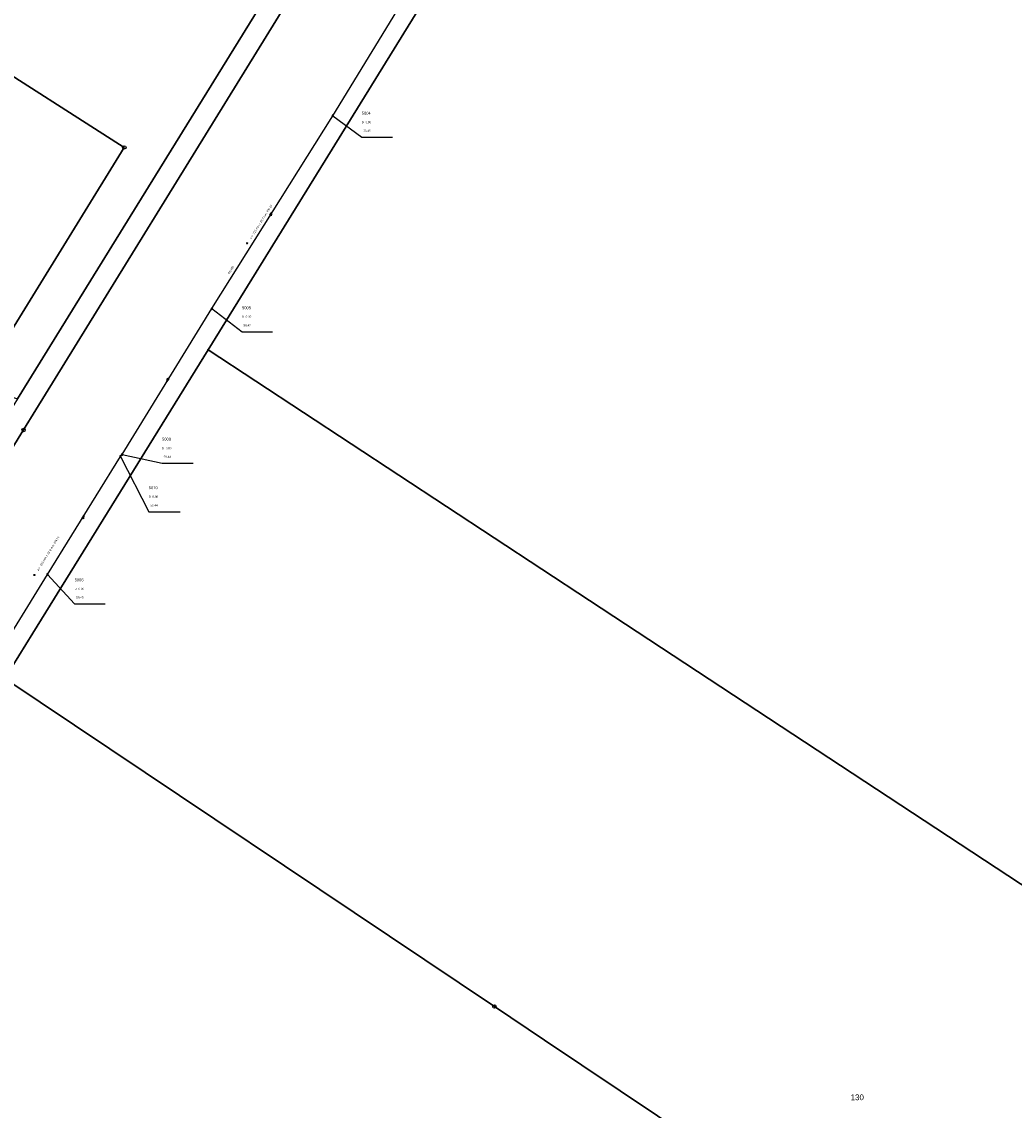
# Model space of a CAD drawing. Header units: metres. Extents: x 410063 to 2410512, y 5786105 to 5787650.
# Tile 6 of 30: x 2410003 to 2410147, y 5786625 to 5786784. Entities that reach past the tile are written whole.
import ezdxf

# ---------------------------------------------------------------- set-up
doc = ezdxf.new("R2010")
doc.units = ezdxf.units.M
for name, color, linetype in [('DRUCK-DECKELH', 40, 'Continuous'), ('DRUCK-FLUßRICH', 40, 'Continuous'), ('DRUCK-HALTUNGE', 40, 'Continuous'), ('DRUCK-ROHRD-M', 40, 'Continuous'), ('DRUCK-ROHRMAT', 40, 'Continuous'), ('DRUCK-SCHACHTN', 40, 'Continuous'), ('DRUCK-SCHAECHT', 40, 'Continuous'), ('DRUCK-SOHLENH', 40, 'Continuous'), ('K100-FLST_GRENZEN', 40, 'Continuous'), ('K105-FLST_NUMMERN', 40, 'Continuous')]:
    doc.layers.add(name, color=color, linetype=linetype)
doc.styles.add('ARIAL', font='arial.ttf')

# ---------------------------------------------------------------- blocks, each defined once
blk = doc.blocks.new('GRENZSTEIN')
at = {"color": 7, "linetype": 'Continuous'}
blk.add_circle((0.000001, 0.000001), 0.749999, dxfattribs=at)
blk = doc.blocks.new('251')
at = {"color": 40, "linetype": 'Continuous'}
blk.add_circle((0, 0), 0.175, dxfattribs=at)
blk = doc.blocks.new('140')
at = {"layer": 'DRUCK-FLUßRICH', "color": 12}
for points in [[(0, 0, 0), (6.9, 1, 0), (7, 0, 0), (0, 0, 0)], [(0.141, 0, 0), (0.165, 0.024, 0)], [(0.331, 0.048, 0), (0.283, 0, 0)], [(0.424, 0, 0), (0.496, 0.072, 0)], [(0.662, 0.096, 0), (0.566, 0, 0)], [(0.707, 0, 0), (0.827, 0.12, 0)], [(0.992, 0.144, 0), (0.849, 0, 0)], [(0.99, 0, 0), (1.158, 0.168, 0)], [(1.323, 0.192, 0), (1.131, 0, 0)], [(1.273, 0, 0), (1.489, 0.216, 0)], [(1.654, 0.24, 0), (1.414, 0, 0)], [(1.556, 0, 0), (1.819, 0.264, 0)], [(1.985, 0.288, 0), (1.697, 0, 0)], [(1.838, 0, 0), (2.15, 0.312, 0)], [(2.315, 0.336, 0), (1.98, 0, 0)], [(2.121, 0, 0), (2.481, 0.36, 0)], [(2.646, 0.384, 0), (2.263, 0, 0)], [(2.404, 0, 0), (2.812, 0.407, 0)], [(2.977, 0.431, 0), (2.546, 0, 0)], [(2.687, 0, 0), (3.142, 0.455, 0)], [(3.308, 0.479, 0), (2.828, 0, 0)], [(2.97, 0, 0), (3.473, 0.503, 0)], [(3.639, 0.527, 0), (3.111, 0, 0)], [(3.253, 0, 0), (3.804, 0.551, 0)], [(3.969, 0.575, 0), (3.394, 0, 0)], [(3.536, 0, 0), (4.135, 0.599, 0)], [(4.3, 0.623, 0), (3.677, 0, 0)], [(3.818, 0, 0), (4.466, 0.647, 0)], [(4.631, 0.671, 0), (3.96, 0, 0)], [(4.101, 0, 0), (4.796, 0.695, 0)], [(4.962, 0.719, 0), (4.243, 0, 0)], [(4.384, 0, 0), (5.127, 0.743, 0)], [(5.293, 0.767, 0), (4.525, 0, 0)], [(4.667, 0, 0), (5.458, 0.791, 0)], [(5.623, 0.815, 0), (4.808, 0, 0)], [(4.95, 0, 0), (5.789, 0.839, 0)], [(5.954, 0.863, 0), (5.091, 0, 0)], [(5.233, 0, 0), (6.119, 0.887, 0)], [(6.285, 0.911, 0), (5.374, 0, 0)], [(5.515, 0, 0), (6.45, 0.935, 0)], [(6.616, 0.959, 0), (5.657, 0, 0)], [(5.798, 0, 0), (6.781, 0.983, 0)], [(6.904, 0.964, 0), (5.94, 0, 0)], [(6.081, 0, 0), (6.916, 0.835, 0)], [(6.929, 0.707, 0), (6.223, 0, 0)], [(6.364, 0, 0), (6.942, 0.578, 0)], [(6.955, 0.45, 0), (6.505, 0, 0)], [(6.647, 0, 0), (6.968, 0.321, 0)], [(6.981, 0.193, 0), (6.788, 0, 0)], [(6.93, 0, 0), (6.994, 0.064, 0)]]:
    blk.add_polyline3d(points, dxfattribs=at)
blk = doc.blocks.new('147')
at = {"color": 12, "linetype": 'Continuous'}
blk.add_circle((0, 0), 1.25, dxfattribs=at)
at = {"layer": 'DRUCK-ROHRD-M', "color": 12}
blk.add_polyline3d([(-1.25, -1.25, 0), (1.25, 1.25, 0)], dxfattribs=at)
blk = doc.blocks.new('1008')
at = {"color": 7, "linetype": 'Continuous'}
for start, end in [(360, 180), (180, 360)]:
    blk.add_arc((0, 0), 1.25, start, end, dxfattribs=at)

msp = doc.modelspace()

# ---------------------------------------------------------------- linework, layer by layer
at = {"layer": 'DRUCK-HALTUNGE', "color": 12}
for points in [[(2410048.06, 5786769.89, 0), (2410065.25, 5786798.02, 0)], [(2410030.48, 5786741.82, 0), (2410048.06, 5786769.89, 0)], [(2410017.4, 5786720.58, 0), (2410030.48, 5786741.82, 0)], [(2410006.56, 5786703.13, 0), (2410017.17, 5786720.31, 0)], [(2410017.17, 5786720.31, 0), (2410017.4, 5786720.58, 0)], [(2409986.92, 5786671.23, 0), (2410006.56, 5786703.13, 0)]]:
    msp.add_polyline3d(points, dxfattribs=at)
at = {"layer": 'DRUCK-SCHACHTN', "color": 7}
for points in [[(2410048.06, 5786769.89, 0), (2410052.285, 5786766.758, 0), (2410056.74, 5786766.758, 0)], [(2410030.48, 5786741.82, 0), (2410034.86, 5786738.435, 0), (2410039.315, 5786738.435, 0)], [(2410017.17, 5786720.31, 0), (2410021.296, 5786712.247, 0), (2410025.841, 5786712.247, 0)], [(2410017.4, 5786720.58, 0), (2410023.228, 5786719.311, 0), (2410027.773, 5786719.311, 0)], [(2410006.56, 5786703.13, 0), (2410010.509, 5786698.831, 0), (2410014.964, 5786698.831, 0)]]:
    msp.add_polyline3d(points, dxfattribs=at)
at = {"layer": 'K100-FLST_GRENZEN', "color": 18, "true_color": 0x000000}
for points in [[(2410166.242981, 5786988.421997, 0), (2410124.467987, 5786921.005005, 0), (2410106.040009, 5786891.266998, 0), (2410103.841003, 5786887.696991, 0), (2410077.643005, 5786845.173004, 0), (2410076.143005, 5786842.737, 0), (2410073.705994, 5786838.781006, 0), (2410071.877991, 5786835.813004, 0), (2410004.876007, 5786727.078003, 0), (2410003.075989, 5786724.156998, 0), (2410001.393005, 5786721.436996, 0), (2409999.873993, 5786718.981995, 0), (2409982.028015, 5786690, 0), (2409945.76001, 5786631.417999, 0), (2409941.582001, 5786624.669998, 0)], [(2409946.864014, 5786601.266001, 0), (2409996.247009, 5786681.330002, 0), (2410000.358002, 5786687.984001, 0), (2410004.433014, 5786694.581001, 0), (2410029.923004, 5786735.841003, 0), (2410151.05603, 5786931.912994, 0)], [(2409941.582001, 5786624.669998, 0), (2409945.76001, 5786631.417999, 0), (2409982.028015, 5786690, 0), (2409999.873993, 5786718.981995, 0), (2410001.393005, 5786721.436996, 0), (2410003.075989, 5786724.156998, 0), (2410004.876007, 5786727.078003, 0), (2410071.877991, 5786835.813004, 0), (2410070.894989, 5786839.970001, 0), (2410042.794006, 5786794.445999, 0), (2410022.88501, 5786762.197006, 0), (2410002.212006, 5786728.710007, 0), (2410000.041992, 5786725.182999, 0), (2409997.894989, 5786721.695007, 0), (2409976.273987, 5786686.620003, 0), (2409963.108002, 5786665.260002, 0), (2409961.954987, 5786663.388, 0), (2409942.765015, 5786632.257, 0), (2409939.558014, 5786626.986, 0), (2409938.734009, 5786625.632, 0), (2409896.14801, 5786556.725, 0)], [(2410166.661987, 5786576.54, 0), (2410078.862, 5786635.372002, 0), (2410071.587006, 5786640.247002, 0), (2410000.358002, 5786687.984001, 0), (2409996.247009, 5786681.330002, 0), (2409946.864014, 5786601.266001, 0)]]:
    msp.add_polyline3d(points, dxfattribs=at)
for points in [[(2410085.403015, 5786699.357002, 0), (2410228.085022, 5786605.528, 0), (2410220.30603, 5786675.061996, 0), (2410193.528992, 5786961.821991, 0), (2410188.734009, 5786971.028015, 0), (2410181.216003, 5786973.867004, 0), (2410151.05603, 5786931.912994, 0), (2410029.923004, 5786735.841003, 0), (2410085.403015, 5786699.357002, 0)], [(2410014.609009, 5786807.554993, 0), (2409995.708008, 5786779.360001, 0), (2410017.734009, 5786765.283997, 0), (2409996.373993, 5786730.690002, 0), (2410002.212006, 5786728.710007, 0), (2410022.88501, 5786762.197006, 0), (2410042.794006, 5786794.445999, 0), (2410018.13501, 5786805.914993, 0), (2410014.609009, 5786807.554993, 0)], [(2409980.43399, 5786756.574997, 0), (2409969.975006, 5786739.643005, 0), (2409996.373993, 5786730.690002, 0), (2410017.734009, 5786765.283997, 0), (2409995.708008, 5786779.360001, 0), (2409991.214996, 5786772.656998, 0), (2409980.43399, 5786756.574997, 0)], [(2410000.358002, 5786687.984001, 0), (2410071.587006, 5786640.247002, 0), (2410078.862, 5786635.372002, 0), (2410166.661987, 5786576.54, 0), (2410235.244995, 5786530.582001, 0), (2410236.388, 5786531.243, 0), (2410228.085022, 5786605.528, 0), (2410085.403015, 5786699.357002, 0), (2410029.923004, 5786735.841003, 0), (2410004.433014, 5786694.581001, 0), (2410000.358002, 5786687.984001, 0)]]:
    msp.add_polyline3d(points, close=True, dxfattribs=at)

# ---------------------------------------------------------------- block references
at = {"layer": 'DRUCK-FLUßRICH', "xscale": 0.067, "yscale": 0.233}
for p, rotation in [((2410039.2, 5786755.85), 233.94), ((2410023.94, 5786731.2), 54.37400000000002), ((2410011.865, 5786711.72), 234.301)]:
    msp.add_blockref('140', p, dxfattribs=dict(at, rotation=rotation))
at = {"layer": 'DRUCK-ROHRD-M', "xscale": 0.067, "yscale": 0.067}
for p, rotation in [((2410035.603, 5786751.335), 57.96500000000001), ((2410004.655, 5786703.045), 58.32400000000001)]:
    msp.add_blockref('147', p, dxfattribs=dict(at, rotation=rotation))
at = {"layer": 'DRUCK-SCHAECHT', "xscale": 0.083, "yscale": 0.083, "rotation": 0.5}
for p in [(2410048.06, 5786769.89), (2410030.48, 5786741.82), (2410017.17, 5786720.31), (2410017.4, 5786720.58), (2410006.56, 5786703.13)]:
    msp.add_blockref('1008', p, dxfattribs=at)
at = {"layer": 'K100-FLST_GRENZEN', "xscale": 0.333, "yscale": 0.333}
for name, p in [('GRENZSTEIN', (2410017.734, 5786765.284)), ('251', (2410029.923, 5786735.841)), ('GRENZSTEIN', (2410003.076, 5786724.157)), ('GRENZSTEIN', (2410071.587, 5786640.247))]:
    msp.add_blockref(name, p, dxfattribs=at)

# ---------------------------------------------------------------- texts
at = {"layer": 'DRUCK-DECKELH', "color": 7, "linetype": 'Continuous', "style": 'ARIAL'}
for p in [(2410052.285, 5786768.808), (2410034.86, 5786740.485), (2410023.228, 5786721.361), (2410021.296, 5786714.297), (2410010.509, 5786700.881)]:
    msp.add_text('D  0,00', height=0.3, dxfattribs=at).set_placement(p)
at = {"layer": 'DRUCK-ROHRMAT', "color": 12, "linetype": 'Continuous', "style": 'ARIAL'}
for s, rotation, p in [('a =  315 mm x 28.7 mm  PN 10', 57.965, (2410036.203, 5786751.903)), ('PE-HD', 57.965, (2410033.032, 5786746.813)), ('a =  250 mm x 22.8 mm  PN 10', 58.324, (2410005.252, 5786703.616))]:
    msp.add_text(s, height=0.3, rotation=rotation, dxfattribs=at).set_placement(p)
at = {"layer": 'DRUCK-SCHACHTN', "color": 7, "linetype": 'Continuous', "style": 'ARIAL'}
for s, p in [('5004', (2410052.285, 5786770.058)), ('5005', (2410034.86, 5786741.735)), ('5009', (2410023.228, 5786722.611)), ('5010', (2410021.296, 5786715.547)), ('5006', (2410010.509, 5786702.131))]:
    msp.add_text(s, height=0.416, dxfattribs=at).set_placement(p)
at = {"layer": 'DRUCK-SOHLENH', "color": 7, "linetype": 'Continuous', "style": 'ARIAL'}
for s, p in [('  50.45', (2410052.285, 5786767.558)), ('  50.47', (2410034.86, 5786739.235)), ('  50.44', (2410023.228, 5786720.111)), ('  50.44', (2410021.296, 5786713.047)), ('  50.45', (2410010.509, 5786699.631))]:
    msp.add_text(s, height=0.3, dxfattribs=at).set_placement(p)
at = {"layer": 'K105-FLST_NUMMERN', "color": 7, "linetype": 'Continuous', "style": 'ARIAL'}
msp.add_text('130', height=0.8325, dxfattribs=at).set_placement((2410123.407, 5786626.614))

doc.saveas('drawing.dxf')
